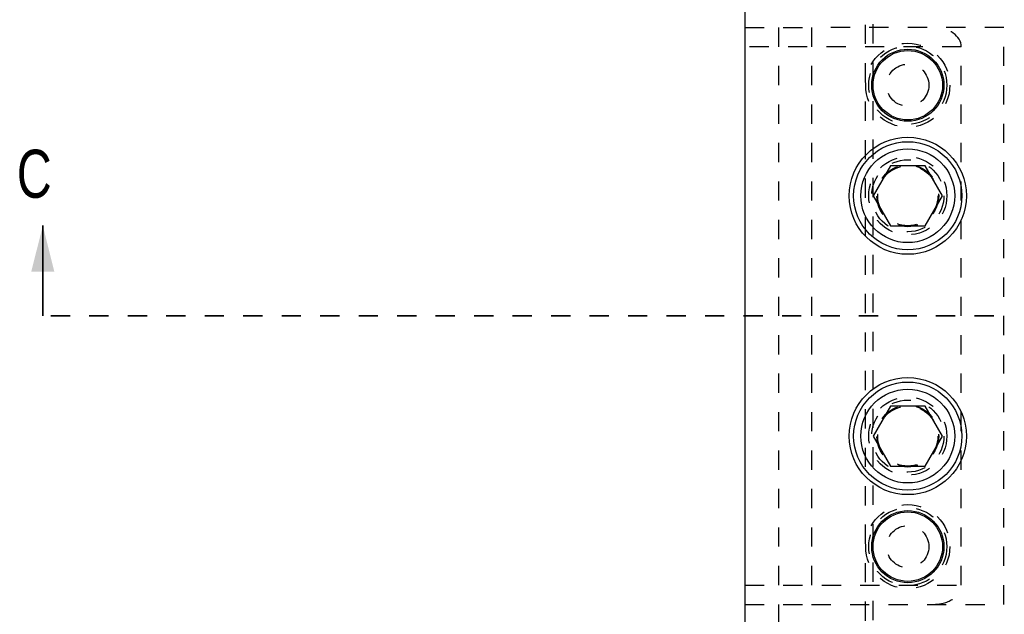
# Model space of a CAD drawing. Header units: inches. Extents: x 220 to 877, y 4 to 174.
# Tile 25 of 256: x 220.28 to 225.4, y 37.13 to 40.22. Entities that reach past the tile are written whole.
import ezdxf

# ---------------------------------------------------------------- set-up
doc = ezdxf.new("R2010")
doc.units = ezdxf.units.IN
doc.header["$LTSCALE"] = 0.5
doc.header["$MEASUREMENT"] = 0
doc.linetypes.add('HIDDEN', pattern=[0.225, 0.15, -0.075])
doc.linetypes.add('PHANTOM', pattern=[0.25, 0.125, -0.025, 0.025, -0.025, 0.025, -0.025])
doc.layers.add('SID-M-H', color=4, linetype='HIDDEN')
doc.layers.add('SID-M-S', color=105, linetype='Continuous')
doc.styles.add('SLDTEXTSTYLE0', font='TXT', dxfattribs={"width": 0.595745})

msp = doc.modelspace()

# ---------------------------------------------------------------- linework, layer by layer
at = {"color": 7, "linetype": 'Continuous', "lineweight": 35}
msp.add_line((220.40166, 38.67957), (220.40166, 39.14957), dxfattribs=at)
at = {"color": 7, "linetype": 'PHANTOM', "lineweight": 35}
msp.add_line((268.94306, 38.67957), (220.40166, 38.67957), dxfattribs=at)
at = {"color": 7, "linetype": 'Continuous', "lineweight": 35}
msp.add_solid([(220.40166, 39.14957), (220.34166, 38.90957), (220.46166, 38.90957)], dxfattribs=at)
at = {"layer": 'SID-M-H'}
for p, q in [((224.67532, 43.79415), (224.67532, 36.49715)), ((224.71632, 36.49715), (224.71632, 43.79415)), ((224.22457, 42.17957), (224.22457, 35.17957)), ((224.04957, 40.17957), (224.39657, 40.17957)), ((224.39657, 40.17957), (224.39657, 37.17957)), ((225.39657, 40.17957), (224.39657, 40.17957)), ((225.39657, 37.17957), (225.39657, 40.17957)), ((225.17457, 40.07957), (224.04957, 40.07957)), ((225.17457, 37.27957), (225.17457, 40.07957)), ((224.04957, 37.27957), (225.17457, 37.27957)), ((224.04957, 37.17957), (224.39657, 37.17957)), ((224.39657, 37.17957), (225.39657, 37.17957))]:
    msp.add_line(p, q, dxfattribs=at)
for centre, radius in [((224.89657, 39.87957), 0.21875), ((224.89657, 39.87957), 0.20312), ((224.89657, 39.87957), 0.1095), ((224.89657, 39.30457), 0.203), ((224.89657, 39.30457), 0.1875), ((224.89657, 39.30457), 0.16072), ((224.89657, 39.30457), 0.16045), ((224.89657, 39.30457), 0.15993), ((224.89657, 39.30457), 0.15625), ((224.89657, 38.05457), 0.203), ((224.89657, 38.05457), 0.1875), ((224.89657, 38.05457), 0.16072), ((224.89657, 38.05457), 0.16045), ((224.89657, 38.05457), 0.15993), ((224.89657, 38.05457), 0.15625), ((224.89657, 37.47957), 0.21875), ((224.89657, 37.47957), 0.20312), ((224.89657, 37.47957), 0.1095)]:
    msp.add_circle(centre, radius, dxfattribs=at)
for centre, major_axis, start_param, end_param in [((225.03315, 40.07957), (0.14142, 0), 0, 1.5707963), ((225.03315, 37.27957), (-0.14142, 0), 1.5707963, 3.1415927)]:
    msp.add_ellipse(centre, major_axis=major_axis, ratio=0.7071068, start_param=start_param, end_param=end_param, dxfattribs=at)
at = {"layer": 'SID-M-S'}
for p, q in [((224.04957, 47.17957), (224.04957, 30.17957)), ((224.8065, 39.46057), (224.71643, 39.30457)), ((224.98663, 39.46057), (224.8065, 39.46057)), ((225.0767, 39.30457), (224.98663, 39.46057)), ((224.71643, 39.30457), (224.8065, 39.14857)), ((224.98663, 39.14857), (225.0767, 39.30457)), ((224.8065, 39.14857), (224.98663, 39.14857)), ((224.8065, 38.21057), (224.71643, 38.05457)), ((224.98663, 38.21057), (224.8065, 38.21057)), ((225.0767, 38.05457), (224.98663, 38.21057)), ((224.71643, 38.05457), (224.8065, 37.89857)), ((224.98663, 37.89857), (225.0767, 38.05457)), ((224.8065, 37.89857), (224.98663, 37.89857))]:
    msp.add_line(p, q, dxfattribs=at)
for centre, radius in [((224.89657, 39.87957), 0.1875), ((224.89657, 39.87957), 0.1805), ((224.89657, 39.30457), 0.3045), ((224.89657, 39.30457), 0.28125), ((224.89657, 39.30457), 0.24375), ((224.89657, 38.05457), 0.3045), ((224.89657, 38.05457), 0.28125), ((224.89657, 38.05457), 0.24375), ((224.89657, 37.47957), 0.1875), ((224.89657, 37.47957), 0.1805)]:
    msp.add_circle(centre, radius, dxfattribs=at)

# ---------------------------------------------------------------- texts
at = {"color": 7, "style": 'SLDTEXTSTYLE0', "width": 0.75}
msp.add_text('C', height=0.25, dxfattribs=at).set_placement((220.26664, 39.29415))

doc.saveas('drawing.dxf')
